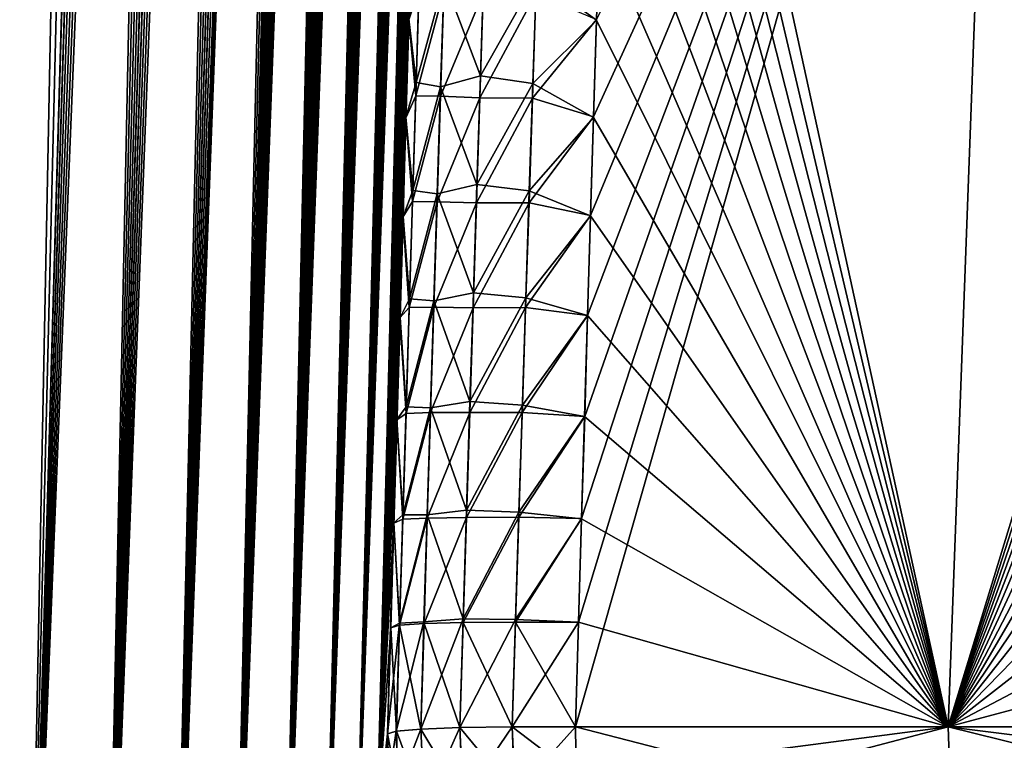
# Model space of a CAD drawing. Header units: metres. Extents: x -109 to 109, y -108 to 40.
# Tile 133 of 216: x 59.77 to 64.28, y -100.63 to -97.32. Entities that reach past the tile are written whole.
import ezdxf

# ---------------------------------------------------------------- set-up
doc = ezdxf.new("R2010")
doc.units = ezdxf.units.M
doc.layers.add('solid_K_24_42_18_000C86_XXX', color=7, linetype='CONTINUOUS')

msp = doc.modelspace()

# ---------------------------------------------------------------- linework, layer by layer
at = {"layer": 'solid_K_24_42_18_000C86_XXX'}
for points in [[(58.508202, -102.810669, -9.34737), (59.859131, -68.205284, -9.231131), (60.018959, -68.180748, -9.500344)], [(58.977177, -102.831841, -10.116003), (58.508202, -102.810669, -9.34737), (60.018959, -68.180748, -9.500344)], [(58.977177, -102.831841, -10.116003), (60.018959, -68.180748, -9.500344), (60.172413, -68.201416, -9.772555)], [(58.977356, -102.831841, 10.116307), (60.024967, -68.180695, 9.510736), (59.864613, -68.203712, 9.240135)], [(58.977356, -102.831841, 10.116307), (60.179203, -68.203453, 9.784935), (60.024967, -68.180695, 9.510736)], [(58.508202, -102.810669, -9.34737), (59.688412, -68.277779, -8.957937), (59.859131, -68.205284, -9.231131)], [(58.977177, -102.831841, -10.116003), (60.172413, -68.201416, -9.772555), (60.323551, -68.26963, -10.055494)], [(58.977356, -102.831841, 10.116307), (59.408573, -102.810715, 10.906762), (60.179203, -68.203453, 9.784935)], [(58.977356, -102.831841, 10.116307), (59.864613, -68.203712, 9.240135), (59.693634, -68.274971, 8.966091)], [(59.408573, -102.810715, 10.906762), (60.331158, -68.274429, 10.070155), (60.179203, -68.203453, 9.784935)], [(59.408455, -102.81073, -10.906535), (58.977177, -102.831841, -10.116003), (60.323551, -68.26963, -10.055494)], [(59.408455, -102.81073, -10.906535), (60.323551, -68.26963, -10.055494), (60.475147, -68.392357, -10.356121)], [(59.408573, -102.810715, 10.906762), (60.483238, -68.400612, 10.372687), (60.331158, -68.274429, 10.070155)], [(59.408455, -102.81073, -10.906535), (60.475147, -68.392357, -10.356121), (60.62793, -68.579834, -10.6788)], [(59.408573, -102.810715, 10.906762), (59.801685, -102.747047, 11.718625), (60.483238, -68.400612, 10.372687)], [(59.801685, -102.747047, 11.718625), (60.635616, -68.591072, 10.695609), (60.483238, -68.400612, 10.372687)], [(59.408455, -102.81073, -10.906535), (60.62793, -68.579834, -10.6788), (60.704407, -68.700798, -10.848765)], [(59.801685, -102.747047, 11.718625), (60.786354, -68.854164, 11.037994), (60.635616, -68.591072, 10.695609)], [(59.408455, -102.81073, -10.906535), (60.704407, -68.700798, -10.848765), (60.779961, -68.841286, -11.022955)], [(59.80162, -102.747063, -11.718479), (59.408455, -102.81073, -10.906535), (60.779961, -68.841286, -11.022955)], [(59.80162, -102.747063, -11.718479), (60.779961, -68.841286, -11.022955), (60.854515, -69.001236, -11.201459)], [(59.801685, -102.747047, 11.718625), (60.86031, -69.014679, 11.215636), (60.786354, -68.854164, 11.037994)], [(59.80162, -102.747063, -11.718479), (60.854515, -69.001236, -11.201459), (60.927502, -69.181557, -11.383328)], [(59.801685, -102.747047, 11.718625), (60.155937, -102.640434, 12.551116), (60.86031, -69.014679, 11.215636)], [(60.155937, -102.640434, 12.551116), (60.932747, -69.195442, 11.396681), (60.86031, -69.014679, 11.215636)], [(59.80162, -102.747063, -11.718479), (60.927502, -69.181557, -11.383328), (60.998798, -69.38221, -11.56846)], [(60.155937, -102.640434, 12.551116), (61.003544, -69.396454, 11.581059), (60.932747, -69.195442, 11.396681)], [(59.80162, -102.747063, -11.718479), (60.998798, -69.38221, -11.56846), (61.068169, -69.604134, -11.756554)], [(60.155937, -102.640434, 12.551116), (61.072422, -69.618576, 11.768362), (61.003544, -69.396454, 11.581059)], [(59.80162, -102.747063, -11.718479), (61.068169, -69.604134, -11.756554), (61.135498, -69.847443, -11.947519)], [(60.155937, -102.640434, 12.551116), (61.139256, -69.861908, 11.958444), (61.072422, -69.618576, 11.768362)], [(60.15591, -102.640442, -12.551044), (59.80162, -102.747063, -11.718479), (61.135498, -69.847443, -11.947519)], [(60.15591, -102.640442, -12.551044), (61.135498, -69.847443, -11.947519), (61.200615, -70.112923, -12.141137)], [(60.155937, -102.640434, 12.551116), (61.203903, -70.127251, 12.151175), (61.139256, -69.861908, 11.958444)], [(60.15591, -102.640442, -12.551044), (61.200615, -70.112923, -12.141137), (61.263393, -70.400864, -12.337244)], [(60.155937, -102.640434, 12.551116), (60.470486, -102.49028, 13.403612), (61.203903, -70.127251, 12.151175)], [(60.470486, -102.49028, 13.403612), (61.266258, -70.414886, 12.346438), (61.203903, -70.127251, 12.151175)], [(60.15591, -102.640442, -12.551044), (61.263393, -70.400864, -12.337244), (61.323742, -70.711952, -12.535793)], [(60.470486, -102.49028, 13.403612), (61.326214, -70.72554, 12.54417), (61.266258, -70.414886, 12.346438)], [(60.15591, -102.640442, -12.551044), (61.323742, -70.711952, -12.535793), (61.381542, -71.04686, -12.736664)], [(60.470486, -102.49028, 13.403612), (61.383659, -71.059898, 12.744247), (61.326214, -70.72554, 12.54417)], [(60.470482, -102.49028, -13.403603), (60.15591, -102.640442, -12.551044), (61.381542, -71.04686, -12.736664)], [(60.470482, -102.49028, -13.403603), (61.381542, -71.04686, -12.736664), (61.436733, -71.406052, -12.939841)], [(60.470486, -102.49028, 13.403612), (61.438526, -71.418427, 12.946656), (61.383659, -71.059898, 12.744247)], [(60.470482, -102.49028, -13.403603), (61.436733, -71.406052, -12.939841), (61.489201, -71.79068, -13.145243)], [(60.470486, -102.49028, 13.403612), (60.744411, -102.295357, 14.275787), (61.438526, -71.418427, 12.946656)], [(60.744411, -102.295357, 14.275787), (61.490704, -71.802315, 13.151313), (61.438526, -71.418427, 12.946656)], [(60.470482, -102.49028, -13.403603), (61.489201, -71.79068, -13.145243), (61.538898, -72.200966, -13.35285)], [(60.744411, -102.295357, 14.275787), (61.540134, -72.211784, 13.358197), (61.490704, -71.802315, 13.151313)], [(60.470482, -102.49028, -13.403603), (61.538898, -72.200966, -13.35285), (61.570415, -72.489777, -13.492426)], [(60.744411, -102.295357, 14.275787), (61.571491, -72.500008, 13.497308), (61.540134, -72.211784, 13.358197)], [(60.470482, -102.49028, -13.403603), (61.570415, -72.489777, -13.492426), (61.600647, -72.79039, -13.632954)], [(60.744411, -102.295357, 14.275787), (61.601578, -72.800018, 13.637383), (61.571491, -72.500008, 13.497308)], [(60.744419, -102.295349, -14.275813), (60.470482, -102.49028, -13.403603), (61.600647, -72.79039, -13.632954)], [(60.744419, -102.295349, -14.275813), (61.600647, -72.79039, -13.632954), (61.629551, -73.1035, -13.774391)], [(60.744411, -102.295357, 14.275787), (61.630344, -73.11248, 13.778379), (61.601578, -72.800018, 13.637383)], [(60.744419, -102.295349, -14.275813), (61.629551, -73.1035, -13.774391), (61.65707, -73.429909, -13.916687)], [(60.744411, -102.295357, 14.275787), (60.976429, -102.054451, 15.166787), (61.630344, -73.11248, 13.778379)], [(60.976429, -102.054451, 15.166787), (61.657742, -73.438232, 13.920253), (61.630344, -73.11248, 13.778379)], [(60.744419, -102.295349, -14.275813), (61.65707, -73.429909, -13.916687), (61.683228, -73.769096, -14.059872)], [(60.976429, -102.054451, 15.166787), (61.683784, -73.776733, 14.063032), (61.657742, -73.438232, 13.920253)], [(60.744419, -102.295349, -14.275813), (61.683228, -73.769096, -14.059872), (61.707977, -74.121605, -14.203897)], [(60.976429, -102.054451, 15.166787), (61.708435, -74.128532, 14.206668), (61.683784, -73.776733, 14.063032)], [(60.744419, -102.295349, -14.275813), (61.707977, -74.121605, -14.203897), (61.731258, -74.48848, -14.348681)], [(60.976429, -102.054451, 15.166787), (61.731628, -74.49469, 14.35108), (61.708435, -74.128532, 14.206668)], [(60.744419, -102.295349, -14.275813), (61.731258, -74.48848, -14.348681), (61.753082, -74.86937, -14.494254)], [(60.976429, -102.054451, 15.166787), (61.753376, -74.874847, 14.4963), (61.731628, -74.49469, 14.35108)], [(60.744419, -102.295349, -14.275813), (61.753082, -74.86937, -14.494254), (61.773426, -75.264519, -14.640576)], [(60.976429, -102.054451, 15.166787), (61.773651, -75.269241, 14.642288), (61.753376, -74.874847, 14.4963)], [(60.976437, -102.054436, -15.166823), (60.744419, -102.295349, -14.275813), (61.773426, -75.264519, -14.640576)], [(60.976429, -102.054451, 15.166787), (61.792381, -75.679131, 14.788915), (61.773651, -75.269241, 14.642288)], [(60.976437, -102.054436, -15.166823), (61.773426, -75.264519, -14.640576), (61.792213, -75.675156, -14.787521)], [(60.976429, -102.054451, 15.166787), (61.165092, -101.766304, 16.07567), (61.792381, -75.679131, 14.788915)], [(60.976437, -102.054436, -15.166823), (61.792213, -75.675156, -14.787521), (61.809437, -76.101357, -14.935087)], [(61.165092, -101.766304, 16.07567), (61.809559, -76.104576, 14.936179), (61.792381, -75.679131, 14.788915)], [(60.976437, -102.054436, -15.166823), (61.809437, -76.101357, -14.935087), (61.825108, -76.54287, -15.083282)], [(61.165092, -101.766304, 16.07567), (61.825188, -76.545334, 15.08409), (61.809559, -76.104576, 14.936179)], [(60.976437, -102.054436, -15.166823), (61.825108, -76.54287, -15.083282), (61.835785, -76.884911, -15.194724)], [(61.165092, -101.766304, 16.07567), (61.835842, -76.886803, 15.195333), (61.825188, -76.545334, 15.08409)], [(60.976437, -102.054436, -15.166823), (61.835785, -76.884911, -15.194724), (61.845509, -77.23687, -15.306342)], [(61.165092, -101.766304, 16.07567), (61.845547, -77.238205, 15.30676), (61.835842, -76.886803, 15.195333)], [(60.976437, -102.054436, -15.166823), (61.845509, -77.23687, -15.306342), (61.854324, -77.598099, -15.418234)], [(61.165092, -101.766304, 16.07567), (61.85434, -77.598869, 15.418471), (61.845547, -77.238205, 15.30676)], [(60.976437, -102.054436, -15.166823), (61.854324, -77.598099, -15.418234), (61.862209, -77.968819, -15.530352)], [(61.165092, -101.766304, 16.07567), (61.862213, -77.969032, 15.530417), (61.85434, -77.598869, 15.418471)], [(60.976437, -102.054436, -15.166823), (61.862209, -77.968819, -15.530352), (61.869125, -78.349731, -15.642575)], [(61.165092, -101.766304, 16.07567), (61.869118, -78.349388, 15.642481), (61.862213, -77.969032, 15.530417)], [(61.1651, -101.766289, -16.075701), (60.976437, -102.054436, -15.166823), (61.869125, -78.349731, -15.642575)], [(61.165092, -101.766304, 16.07567), (61.875019, -78.740639, 15.754542), (61.869118, -78.349388, 15.642481)], [(61.1651, -101.766289, -16.075701), (61.869125, -78.349731, -15.642575), (61.875031, -78.741516, -15.754787)], [(61.165092, -101.766304, 16.07567), (61.308887, -101.428734, 17.001799), (61.875019, -78.740639, 15.754542)], [(61.1651, -101.766289, -16.075701), (61.875031, -78.741516, -15.754787), (61.879959, -79.143738, -15.867071)], [(61.308887, -101.428734, 17.001799), (61.879944, -79.142334, 15.866686), (61.875019, -78.740639, 15.754542)], [(61.1651, -101.766289, -16.075701), (61.879959, -79.143738, -15.867071), (61.883926, -79.556229, -15.979447)], [(61.308887, -101.428734, 17.001799), (61.883911, -79.554298, 15.978933), (61.879944, -79.142334, 15.866686)], [(61.1651, -101.766289, -16.075701), (61.883926, -79.556229, -15.979447), (61.886883, -79.979774, -16.091749)], [(61.308887, -101.428734, 17.001799), (61.886868, -79.977333, 16.091116), (61.883911, -79.554298, 15.978933)], [(61.1651, -101.766289, -16.075701), (61.886883, -79.979774, -16.091749), (61.888786, -80.415169, -16.20381)], [(61.308887, -101.428734, 17.001799), (61.888775, -80.412231, 16.203068), (61.886868, -79.977333, 16.091116)], [(61.1651, -101.766289, -16.075701), (61.888786, -80.415169, -16.20381), (61.889641, -80.862473, -16.315626)], [(61.308887, -101.428734, 17.001799), (61.889641, -80.859062, 16.314787), (61.888775, -80.412231, 16.203068)], [(61.1651, -101.766289, -16.075701), (61.889641, -80.862473, -16.315626), (61.889507, -81.320938, -16.427355)], [(61.308887, -101.428734, 17.001799), (61.889515, -81.317062, 16.42643), (61.889641, -80.859062, 16.314787)], [(61.1651, -101.766289, -16.075701), (61.889507, -81.320938, -16.427355), (61.888653, -81.69632, -16.516529)], [(61.308887, -101.428734, 17.001799), (61.888668, -81.692085, 16.515541), (61.889515, -81.317062, 16.42643)], [(61.1651, -101.766289, -16.075701), (61.888653, -81.69632, -16.516529), (61.887108, -82.07988, -16.605387)], [(61.308887, -101.428734, 17.001799), (61.887131, -82.075302, 16.604343), (61.888668, -81.692085, 16.515541)], [(61.308891, -101.428719, -17.001829), (61.1651, -101.766289, -16.075701), (61.887108, -82.07988, -16.605387)], [(61.308887, -101.428734, 17.001799), (61.884884, -82.467186, 16.69272), (61.887131, -82.075302, 16.604343)], [(61.308891, -101.428719, -17.001829), (61.887108, -82.07988, -16.605387), (61.88485, -82.472084, -16.693811)], [(61.308887, -101.428734, 17.001799), (61.406044, -101.039337, 17.944174), (61.884884, -82.467186, 16.69272)], [(61.308891, -101.428719, -17.001829), (61.88485, -82.472084, -16.693811), (61.881908, -82.872658, -16.781881)], [(61.406044, -101.039337, 17.944174), (61.88195, -82.867447, 16.780748), (61.884884, -82.467186, 16.69272)], [(61.308891, -101.428719, -17.001829), (61.881908, -82.872658, -16.781881), (61.878319, -83.281082, -16.869728)], [(61.406044, -101.039337, 17.944174), (61.878368, -83.275574, 16.868563), (61.88195, -82.867447, 16.780748)], [(61.308891, -101.428719, -17.001829), (61.878319, -83.281082, -16.869728), (61.87405, -83.697906, -16.957191)], [(61.406044, -101.039337, 17.944174), (61.874115, -83.692116, 16.955997), (61.878368, -83.275574, 16.868563)], [(61.308891, -101.428719, -17.001829), (61.87405, -83.697906, -16.957191), (61.86908, -84.12368, -17.044106)], [(61.406044, -101.039337, 17.944174), (61.869156, -84.117622, 17.042892), (61.874115, -83.692116, 16.955997)], [(61.308891, -101.428719, -17.001829), (61.86908, -84.12368, -17.044106), (61.863388, -84.55896, -17.13031)], [(61.406044, -101.039337, 17.944174), (61.863476, -84.552658, 17.129082), (61.869156, -84.117622, 17.042892)], [(61.308891, -101.428719, -17.001829), (61.863388, -84.55896, -17.13031), (61.856972, -85.003906, -17.215757)], [(61.406044, -101.039337, 17.944174), (61.857067, -84.997391, 17.214521), (61.863476, -84.552658, 17.129082)], [(61.308891, -101.428719, -17.001829), (61.856972, -85.003906, -17.215757), (61.849903, -85.457573, -17.300753)], [(61.406044, -101.039337, 17.944174), (61.85001, -85.450851, 17.299515), (61.857067, -84.997391, 17.214521)], [(61.308891, -101.428719, -17.001829), (61.849903, -85.457573, -17.300753), (61.843498, -85.842613, -17.371119)], [(61.406044, -101.039337, 17.944174), (61.842278, -85.913521, 17.383896), (61.85001, -85.450851, 17.299515)], [(61.308891, -101.428719, -17.001829), (61.843498, -85.842613, -17.371119), (61.836609, -86.234406, -17.440924)], [(61.406044, -101.039337, 17.944174), (61.833843, -86.386047, 17.46744), (61.842278, -85.913521, 17.383896)], [(61.308891, -101.428719, -17.001829), (61.836609, -86.234406, -17.440924), (61.829224, -86.633324, -17.51004)], [(61.406044, -101.039337, 17.944174), (61.824688, -86.86908, 17.549921), (61.833843, -86.386047, 17.46744)], [(61.308891, -101.428719, -17.001829), (61.829224, -86.633324, -17.51004), (61.821327, -87.039749, -17.578337)], [(61.406044, -101.039337, 17.944174), (61.814789, -87.363174, 17.631153), (61.824688, -86.86908, 17.549921)], [(61.308891, -101.428719, -17.001829), (61.821327, -87.039749, -17.578337), (61.812923, -87.453804, -17.645775)], [(61.406044, -101.039337, 17.944174), (61.80423, -87.867256, 17.711536), (61.814789, -87.363174, 17.631153)], [(61.308891, -101.428719, -17.001829), (61.812923, -87.453804, -17.645775), (61.804073, -87.874603, -17.712687)], [(61.406044, -101.039337, 17.944174), (61.794933, -88.295006, 17.777843), (61.80423, -87.867256, 17.711536)], [(61.406048, -101.03933, -17.944197), (61.308891, -101.428719, -17.001829), (61.804073, -87.874603, -17.712687)], [(61.406048, -101.03933, -17.944197), (61.804073, -87.874603, -17.712687), (61.794769, -88.302391, -17.778965)], [(61.406044, -101.039337, 17.944174), (61.454559, -100.596848, 18.901022), (61.794933, -88.295006, 17.777843)], [(61.406048, -101.03933, -17.944197), (61.794769, -88.302391, -17.778965), (61.784992, -88.73761, -17.844433)], [(61.454559, -100.596848, 18.901022), (61.78516, -88.730209, 17.843344), (61.794933, -88.295006, 17.777843)], [(61.454559, -100.596848, 18.901022), (61.774902, -89.173325, 17.90786), (61.78516, -88.730209, 17.843344)], [(61.406048, -101.03933, -17.944197), (61.784992, -88.73761, -17.844433), (61.774731, -89.180717, -17.908911)], [(61.406048, -101.03933, -17.944197), (61.774731, -89.180717, -17.908911), (61.763969, -89.632149, -17.972223)], [(61.454559, -100.596848, 18.901022), (61.764145, -89.624786, 17.971209), (61.774902, -89.173325, 17.90786)], [(61.406048, -101.03933, -17.944197), (61.763969, -89.632149, -17.972223), (61.752701, -90.092331, -18.034197)], [(61.454559, -100.596848, 18.901022), (61.75288, -90.08503, 18.033226), (61.764145, -89.624786, 17.971209)], [(61.454559, -100.596848, 18.901022), (61.741165, -90.5532, 18.094278), (61.75288, -90.08503, 18.033226)], [(61.406048, -101.03933, -17.944197), (61.752701, -90.092331, -18.034197), (61.740982, -90.560425, -18.095205)], [(61.406048, -101.03933, -17.944197), (61.740982, -90.560425, -18.095205), (61.730598, -90.967735, -18.146809)], [(61.454559, -100.596848, 18.901022), (61.730782, -90.960609, 18.145922), (61.741165, -90.5532, 18.094278)], [(61.406048, -101.03933, -17.944197), (61.730598, -90.967735, -18.146809), (61.719883, -91.381035, -18.197607)], [(61.454559, -100.596848, 18.901022), (61.720066, -91.374016, 18.196766), (61.730782, -90.960609, 18.145922)], [(61.406048, -101.03933, -17.944197), (61.719883, -91.381035, -18.197607), (61.708836, -91.800652, -18.247448)], [(61.454559, -100.596848, 18.901022), (61.709019, -91.793755, 18.246651), (61.720066, -91.374016, 18.196766)], [(61.406048, -101.03933, -17.944197), (61.708836, -91.800652, -18.247448), (61.697437, -92.226921, -18.296175)], [(61.454559, -100.596848, 18.901022), (61.69762, -92.220177, 18.295424), (61.709019, -91.793755, 18.246651)], [(61.406048, -101.03933, -17.944197), (61.697437, -92.226921, -18.296175), (61.685692, -92.660187, -18.34363)], [(61.454559, -100.596848, 18.901022), (61.685871, -92.653618, 18.342926), (61.69762, -92.220177, 18.295424)], [(61.454559, -100.596848, 18.901022), (61.673763, -93.094406, 18.389002), (61.685871, -92.653618, 18.342926)], [(61.406048, -101.03933, -17.944197), (61.685692, -92.660187, -18.34363), (61.673588, -93.100777, -18.389658)], [(61.406048, -101.03933, -17.944197), (61.673588, -93.100777, -18.389658), (61.661152, -93.548294, -18.434469)], [(61.454559, -100.596848, 18.901022), (61.661324, -93.54216, 18.433861), (61.673763, -93.094406, 18.389002)], [(61.406048, -101.03933, -17.944197), (61.661152, -93.548294, -18.434469), (61.648426, -94.002037, -18.478411)], [(61.454559, -100.596848, 18.901022), (61.648594, -93.996155, 18.477854), (61.661324, -93.54216, 18.433861)], [(62.316959, -100.564568, -20.524872), (62.33091, -100.084381, -20.506199), (64.283142, -93.64727, -21.16013)], [(64.025734, -100.564568, -21.606056), (62.316959, -100.564568, -20.524872), (64.283142, -93.64727, -21.16013)], [(62.33091, -100.084381, -20.506199), (62.344818, -99.60981, -20.485613), (64.283142, -93.64727, -21.16013)], [(62.344818, -99.60981, -20.485613), (62.358643, -99.140854, -20.463171), (64.283142, -93.64727, -21.16013)], [(62.358643, -99.140854, -20.463171), (62.37236, -98.677513, -20.438923), (64.283142, -93.64727, -21.16013)], [(62.37236, -98.677513, -20.438923), (62.385937, -98.219795, -20.412924), (64.283142, -93.64727, -21.16013)], [(62.385937, -98.219795, -20.412924), (62.399338, -97.767708, -20.385227), (64.283142, -93.64727, -21.16013)], [(62.399338, -97.767708, -20.385227), (62.412533, -97.321236, -20.355883), (64.283142, -93.64727, -21.16013)], [(62.50275, -94.085182, 20.080711), (64.025734, -100.564568, 21.606056), (62.513981, -93.643211, 20.034313)], [(64.025734, -100.564568, 21.606056), (64.283165, -93.64727, 21.160145), (62.513981, -93.643211, 20.034313)], [(64.025734, -100.564568, -21.606056), (64.283142, -93.64727, -21.16013), (66.142776, -93.643356, -22.129416)], [(66.108192, -94.085526, -22.162355), (64.025734, -100.564568, -21.606056), (66.142776, -93.643356, -22.129416)], [(64.025734, -100.564568, 21.606056), (65.816513, -100.56456, 22.545332), (64.283165, -93.64727, 21.160145)], [(61.406048, -101.03933, -17.944197), (61.648426, -94.002037, -18.478411), (61.635399, -94.462402, -18.521269)], [(61.454559, -100.596848, 18.901022), (61.635559, -94.456795, 18.520763), (61.648594, -93.996155, 18.477854)], [(62.50275, -94.085182, 20.080711), (62.491131, -94.533607, 20.125643), (64.025734, -100.564568, 21.606056)], [(66.108192, -94.085526, -22.162355), (66.075073, -94.534157, -22.194897), (64.025734, -100.564568, -21.606056)], [(61.406048, -101.03933, -17.944197), (61.635399, -94.462402, -18.521269), (61.622059, -94.92981, -18.562822)], [(61.454559, -100.596848, 18.901022), (61.622211, -94.924492, 18.562368), (61.635559, -94.456795, 18.520763)], [(62.491131, -94.533607, 20.125643), (62.479057, -94.988823, 20.169016), (64.025734, -100.564568, 21.606056)], [(66.075073, -94.534157, -22.194897), (66.043541, -94.989586, -22.227053), (64.025734, -100.564568, -21.606056)], [(61.406048, -101.03933, -17.944197), (61.622059, -94.92981, -18.562822), (61.608398, -95.404655, -18.60285)], [(61.454559, -100.596848, 18.901022), (61.608543, -95.399666, 18.602448), (61.622211, -94.924492, 18.562368)], [(62.479057, -94.988823, 20.169016), (62.466469, -95.451172, 20.210741), (64.025734, -100.564568, 21.606056)], [(66.043541, -94.989586, -22.227053), (66.013687, -95.452148, -22.258829), (64.025734, -100.564568, -21.606056)], [(61.406048, -101.03933, -17.944197), (61.608398, -95.404655, -18.60285), (61.594406, -95.887367, -18.64113)], [(61.454559, -100.596848, 18.901022), (61.59454, -95.882736, 18.640779), (61.608543, -95.399666, 18.602448)], [(62.466469, -95.451172, 20.210741), (62.453312, -95.92099, 20.250717), (64.025734, -100.564568, 21.606056)], [(66.013687, -95.452148, -22.258829), (65.985634, -95.92218, -22.290224), (64.025734, -100.564568, -21.606056)], [(61.406048, -101.03933, -17.944197), (61.594406, -95.887367, -18.64113), (61.580074, -96.378357, -18.677444)], [(61.454559, -100.596848, 18.901022), (61.5802, -96.374107, 18.677141), (61.59454, -95.882736, 18.640779)], [(62.453312, -95.92099, 20.250717), (62.439564, -96.398483, 20.288858), (64.025734, -100.564568, 21.606056)], [(65.985634, -95.92218, -22.290224), (65.959473, -96.399895, -22.321213), (64.025734, -100.564568, -21.606056)], [(61.406048, -101.03933, -17.944197), (61.580074, -96.378357, -18.677444), (61.565407, -96.877914, -18.71163)], [(61.454559, -100.596848, 18.901022), (61.565517, -96.8741, 18.71137), (61.5802, -96.374107, 18.677141)], [(62.439564, -96.398483, 20.288858), (62.425423, -96.883095, 20.325138), (64.025734, -100.564568, 21.606056)], [(65.959473, -96.399895, -22.321213), (65.93512, -96.884727, -22.35161), (64.025734, -100.564568, -21.606056)], [(61.406048, -101.03933, -17.944197), (61.565407, -96.877914, -18.71163), (61.552315, -97.32164, -18.740028)], [(61.454559, -100.596848, 18.901022), (61.552418, -97.318214, 18.739805), (61.565517, -96.8741, 18.71137)], [(61.598736, -97.185349, -19.112524), (61.552315, -97.32164, -18.740028), (61.565407, -96.877914, -18.71163)], [(62.136986, -97.123116, 20.106081), (62.412464, -97.323601, 20.356043), (62.425423, -96.883095, 20.325138)], [(62.425423, -96.883095, 20.325138), (62.412464, -97.323601, 20.356043), (64.025734, -100.564568, 21.606056)], [(65.93512, -96.884727, -22.35161), (65.914856, -97.32505, -22.378271), (64.025734, -100.564568, -21.606056)], [(61.896534, -97.081161, 19.807076), (61.713634, -97.139229, 19.473951), (61.880474, -97.578918, 19.838892)], [(61.896534, -97.081161, 19.807076), (61.880474, -97.578918, 19.838892), (62.136986, -97.123116, 20.106081)], [(61.600677, -97.114693, 19.106905), (61.552418, -97.318214, 18.739805), (61.585571, -97.609993, 19.138208)], [(61.600677, -97.114693, 19.106905), (61.585571, -97.609993, 19.138208), (61.713634, -97.139229, 19.473951)], [(61.880474, -97.578918, 19.838892), (62.120792, -97.614403, 20.137554), (62.136986, -97.123116, 20.106081)], [(62.136986, -97.123116, 20.106081), (62.120792, -97.614403, 20.137554), (62.412464, -97.323601, 20.356043)], [(61.585571, -97.609993, 19.138208), (61.698227, -97.629646, 19.5049), (61.713634, -97.139229, 19.473951)], [(61.880474, -97.578918, 19.838892), (61.713634, -97.139229, 19.473951), (61.698227, -97.629646, 19.5049)], [(61.583935, -97.67057, -19.142914), (61.552315, -97.32164, -18.740028), (61.598736, -97.185349, -19.112524)], [(61.583935, -97.67057, -19.142914), (61.598736, -97.185349, -19.112524), (61.712448, -97.189674, -19.478188)], [(61.583935, -97.67057, -19.142914), (61.712448, -97.189674, -19.478188), (61.697273, -97.672897, -19.508488)], [(61.697273, -97.672897, -19.508488), (61.712448, -97.189674, -19.478188), (61.89328, -97.199234, -19.815672)], [(61.697273, -97.672897, -19.508488), (61.89328, -97.199234, -19.815672), (61.877789, -97.680145, -19.84594)], [(61.877789, -97.680145, -19.84594), (61.89328, -97.199234, -19.815672), (62.135075, -97.201523, -20.111938)], [(61.877789, -97.680145, -19.84594), (62.135075, -97.201523, -20.111938), (62.119278, -97.681625, -20.142387)], [(62.119278, -97.681625, -20.142387), (62.135075, -97.201523, -20.111938), (62.412533, -97.321236, -20.355883)], [(61.406048, -101.03933, -17.944197), (61.552315, -97.32164, -18.740028), (61.538998, -97.7714, -18.767076)], [(61.454559, -100.596848, 18.901022), (61.539089, -97.768394, 18.76689), (61.552418, -97.318214, 18.739805)], [(61.583935, -97.67057, -19.142914), (61.538998, -97.7714, -18.767076), (61.552315, -97.32164, -18.740028)], [(61.585571, -97.609993, 19.138208), (61.552418, -97.318214, 18.739805), (61.539089, -97.768394, 18.76689)], [(62.119278, -97.681625, -20.142387), (62.412533, -97.321236, -20.355883), (62.399338, -97.767708, -20.385227)], [(62.120792, -97.614403, 20.137554), (62.399273, -97.76973, 20.385353), (62.412464, -97.323601, 20.356043)], [(62.412464, -97.323601, 20.356043), (62.399273, -97.76973, 20.385353), (64.025734, -100.564568, 21.606056)], [(65.914856, -97.32505, -22.378271), (65.89608, -97.770996, -22.404339), (64.025734, -100.564568, -21.606056)], [(61.880474, -97.578918, 19.838892), (61.698227, -97.629646, 19.5049), (61.864487, -98.076813, 19.868429)], [(61.880474, -97.578918, 19.838892), (61.864487, -98.076813, 19.868429), (62.120792, -97.614403, 20.137554)], [(61.585571, -97.609993, 19.138208), (61.539089, -97.768394, 18.76689), (61.570442, -98.105438, 19.167278)], [(61.585571, -97.609993, 19.138208), (61.570442, -98.105438, 19.167278), (61.698227, -97.629646, 19.5049)], [(61.864487, -98.076813, 19.868429), (62.104698, -98.10582, 20.166782), (62.120792, -97.614403, 20.137554)], [(62.120792, -97.614403, 20.137554), (62.104698, -98.10582, 20.166782), (62.399273, -97.76973, 20.385353)], [(61.569118, -98.15593, -19.171164), (61.538998, -97.7714, -18.767076), (61.583935, -97.67057, -19.142914)], [(61.569118, -98.15593, -19.171164), (61.583935, -97.67057, -19.142914), (61.697273, -97.672897, -19.508488)], [(61.570442, -98.105438, 19.167278), (61.682846, -98.120209, 19.533651), (61.698227, -97.629646, 19.5049)], [(61.864487, -98.076813, 19.868429), (61.698227, -97.629646, 19.5049), (61.682846, -98.120209, 19.533651)], [(61.569118, -98.15593, -19.171164), (61.697273, -97.672897, -19.508488), (61.682125, -98.156258, -19.536659)], [(61.682125, -98.156258, -19.536659), (61.697273, -97.672897, -19.508488), (61.877789, -97.680145, -19.84594)], [(61.682125, -98.156258, -19.536659), (61.877789, -97.680145, -19.84594), (61.862366, -98.161186, -19.874083)], [(61.862366, -98.161186, -19.874083), (61.877789, -97.680145, -19.84594), (62.119278, -97.681625, -20.142387)], [(61.862366, -98.161186, -19.874083), (62.119278, -97.681625, -20.142387), (62.10358, -98.16185, -20.170696)], [(62.10358, -98.16185, -20.170696), (62.119278, -97.681625, -20.142387), (62.399338, -97.767708, -20.385227)], [(61.406048, -101.03933, -17.944197), (61.538998, -97.7714, -18.767076), (61.525459, -98.227196, -18.792774)], [(61.454559, -100.596848, 18.901022), (61.525536, -98.22464, 18.792622), (61.539089, -97.768394, 18.76689)], [(61.569118, -98.15593, -19.171164), (61.525459, -98.227196, -18.792774), (61.538998, -97.7714, -18.767076)], [(61.570442, -98.105438, 19.167278), (61.539089, -97.768394, 18.76689), (61.525536, -98.22464, 18.792622)], [(62.10358, -98.16185, -20.170696), (62.399338, -97.767708, -20.385227), (62.385937, -98.219795, -20.412924)], [(62.104698, -98.10582, 20.166782), (62.38588, -98.221489, 20.413019), (62.399273, -97.76973, 20.385353)], [(62.399273, -97.76973, 20.385353), (62.38588, -98.221489, 20.413019), (64.025734, -100.564568, 21.606056)], [(65.89608, -97.770996, -22.404339), (65.87883, -98.222565, -22.429758), (64.025734, -100.564568, -21.606056)], [(61.864487, -98.076813, 19.868429), (61.682846, -98.120209, 19.533651), (61.848572, -98.574829, 19.895693)], [(61.864487, -98.076813, 19.868429), (61.848572, -98.574829, 19.895693), (62.104698, -98.10582, 20.166782)], [(61.570442, -98.105438, 19.167278), (61.525536, -98.22464, 18.792622), (61.555305, -98.601021, 19.194122)], [(61.570442, -98.105438, 19.167278), (61.555305, -98.601021, 19.194122), (61.682846, -98.120209, 19.533651)], [(61.555305, -98.601021, 19.194122), (61.667496, -98.610901, 19.560211), (61.682846, -98.120209, 19.533651)], [(61.848572, -98.574829, 19.895693), (61.682846, -98.120209, 19.533651), (61.667496, -98.610901, 19.560211)], [(61.848572, -98.574829, 19.895693), (62.088711, -98.597366, 20.193777), (62.104698, -98.10582, 20.166782)], [(62.104698, -98.10582, 20.166782), (62.088711, -98.597366, 20.193777), (62.38588, -98.221489, 20.413019)], [(61.554291, -98.641418, -19.197275), (61.525459, -98.227196, -18.792774), (61.569118, -98.15593, -19.171164)], [(61.554291, -98.641418, -19.197275), (61.569118, -98.15593, -19.171164), (61.682125, -98.156258, -19.536659)], [(61.554291, -98.641418, -19.197275), (61.682125, -98.156258, -19.536659), (61.667011, -98.63974, -19.562702)], [(61.667011, -98.63974, -19.562702), (61.682125, -98.156258, -19.536659), (61.862366, -98.161186, -19.874083)], [(61.667011, -98.63974, -19.562702), (61.862366, -98.161186, -19.874083), (61.847012, -98.642349, -19.900106)], [(61.847012, -98.642349, -19.900106), (61.862366, -98.161186, -19.874083), (62.10358, -98.16185, -20.170696)], [(61.847012, -98.642349, -19.900106), (62.10358, -98.16185, -20.170696), (62.08799, -98.642197, -20.196869)], [(62.08799, -98.642197, -20.196869), (62.10358, -98.16185, -20.170696), (62.385937, -98.219795, -20.412924)], [(61.406048, -101.03933, -17.944197), (61.525459, -98.227196, -18.792774), (61.5117, -98.689041, -18.817123)], [(61.454559, -100.596848, 18.901022), (61.511765, -98.686951, 18.817003), (61.525536, -98.22464, 18.792622)], [(61.554291, -98.641418, -19.197275), (61.5117, -98.689041, -18.817123), (61.525459, -98.227196, -18.792774)], [(61.555305, -98.601021, 19.194122), (61.525536, -98.22464, 18.792622), (61.511765, -98.686951, 18.817003)], [(62.08799, -98.642197, -20.196869), (62.385937, -98.219795, -20.412924), (62.37236, -98.677513, -20.438923)], [(62.088711, -98.597366, 20.193777), (62.372311, -98.678871, 20.43899), (62.38588, -98.221489, 20.413019)], [(62.38588, -98.221489, 20.413019), (62.372311, -98.678871, 20.43899), (64.025734, -100.564568, 21.606056)], [(65.87883, -98.222565, -22.429758), (65.863136, -98.679741, -22.454483), (64.025734, -100.564568, -21.606056)], [(61.555305, -98.601021, 19.194122), (61.511765, -98.686951, 18.817003), (61.540165, -99.096733, 19.218744)], [(61.555305, -98.601021, 19.194122), (61.540165, -99.096733, 19.218744), (61.667496, -98.610901, 19.560211)], [(61.540165, -99.096733, 19.218744), (61.652191, -99.101707, 19.584589), (61.667496, -98.610901, 19.560211)], [(61.832741, -99.072975, 19.920691), (61.667496, -98.610901, 19.560211), (61.652191, -99.101707, 19.584589)], [(61.848572, -98.574829, 19.895693), (61.667496, -98.610901, 19.560211), (61.832741, -99.072975, 19.920691)], [(61.848572, -98.574829, 19.895693), (61.832741, -99.072975, 19.920691), (62.088711, -98.597366, 20.193777)], [(61.832741, -99.072975, 19.920691), (62.072842, -99.08902, 20.218538), (62.088711, -98.597366, 20.193777)], [(62.088711, -98.597366, 20.193777), (62.072842, -99.08902, 20.218538), (62.372311, -98.678871, 20.43899)], [(61.539463, -99.127022, -19.221256), (61.5117, -98.689041, -18.817123), (61.554291, -98.641418, -19.197275)], [(61.539463, -99.127022, -19.221256), (61.667011, -98.63974, -19.562702), (61.651939, -99.123337, -19.586626)], [(61.539463, -99.127022, -19.221256), (61.554291, -98.641418, -19.197275), (61.667011, -98.63974, -19.562702)], [(61.651939, -99.123337, -19.586626), (61.667011, -98.63974, -19.562702), (61.847012, -98.642349, -19.900106)], [(61.651939, -99.123337, -19.586626), (61.847012, -98.642349, -19.900106), (61.831738, -99.123619, -19.924013)], [(61.831738, -99.123619, -19.924013), (62.08799, -98.642197, -20.196869), (62.072506, -99.12265, -20.220913)], [(61.831738, -99.123619, -19.924013), (61.847012, -98.642349, -19.900106), (62.08799, -98.642197, -20.196869)], [(62.072506, -99.12265, -20.220913), (62.08799, -98.642197, -20.196869), (62.37236, -98.677513, -20.438923)], [(61.406048, -101.03933, -17.944197), (61.5117, -98.689041, -18.817123), (61.49773, -99.156929, -18.840122)], [(61.454559, -100.596848, 18.901022), (61.497776, -99.155327, 18.840034), (61.511765, -98.686951, 18.817003)], [(61.539463, -99.127022, -19.221256), (61.49773, -99.156929, -18.840122), (61.5117, -98.689041, -18.817123)], [(61.540165, -99.096733, 19.218744), (61.511765, -98.686951, 18.817003), (61.497776, -99.155327, 18.840034)], [(62.072506, -99.12265, -20.220913), (62.37236, -98.677513, -20.438923), (62.358643, -99.140854, -20.463171)], [(62.072842, -99.08902, 20.218538), (62.358601, -99.141869, 20.463211), (62.372311, -98.678871, 20.43899)], [(62.372311, -98.678871, 20.43899), (62.358601, -99.141869, 20.463211), (64.025734, -100.564568, 21.606056)], [(65.863136, -98.679741, -22.454483), (65.84903, -99.142532, -22.478455), (64.025734, -100.564568, -21.606056)], [(61.540165, -99.096733, 19.218744), (61.497776, -99.155327, 18.840034), (61.525032, -99.592552, 19.241152)], [(61.540165, -99.096733, 19.218744), (61.525032, -99.592552, 19.241152), (61.652191, -99.101707, 19.584589)], [(61.525032, -99.592552, 19.241152), (61.636932, -99.592628, 19.606787), (61.652191, -99.101707, 19.584589)], [(61.816998, -99.571236, 19.943428), (61.652191, -99.101707, 19.584589), (61.636932, -99.592628, 19.606787)], [(61.832741, -99.072975, 19.920691), (61.652191, -99.101707, 19.584589), (61.816998, -99.571236, 19.943428)], [(61.832741, -99.072975, 19.920691), (61.816998, -99.571236, 19.943428), (62.072842, -99.08902, 20.218538)], [(61.816998, -99.571236, 19.943428), (62.057095, -99.580788, 20.241077), (62.072842, -99.08902, 20.218538)], [(62.072842, -99.08902, 20.218538), (62.057095, -99.580788, 20.241077), (62.358601, -99.141869, 20.463211)], [(61.406048, -101.03933, -17.944197), (61.49773, -99.156929, -18.840122), (61.483547, -99.630859, -18.861773)], [(61.454559, -100.596848, 18.901022), (61.483578, -99.629768, 18.861715), (61.497776, -99.155327, 18.840034)], [(61.524639, -99.61274, -19.243111), (61.483547, -99.630859, -18.861773), (61.49773, -99.156929, -18.840122)], [(61.525032, -99.592552, 19.241152), (61.497776, -99.155327, 18.840034), (61.483578, -99.629768, 18.861715)], [(61.524639, -99.61274, -19.243111), (61.49773, -99.156929, -18.840122), (61.539463, -99.127022, -19.221256)], [(61.524639, -99.61274, -19.243111), (61.651939, -99.123337, -19.586626), (61.636913, -99.60704, -19.608437)], [(61.524639, -99.61274, -19.243111), (61.539463, -99.127022, -19.221256), (61.651939, -99.123337, -19.586626)], [(61.636913, -99.60704, -19.608437), (61.651939, -99.123337, -19.586626), (61.831738, -99.123619, -19.924013)], [(61.636913, -99.60704, -19.608437), (61.831738, -99.123619, -19.924013), (61.816547, -99.605003, -19.945812)], [(61.816547, -99.605003, -19.945812), (62.072506, -99.12265, -20.220913), (62.057144, -99.60321, -20.242832)], [(61.816547, -99.605003, -19.945812), (61.831738, -99.123619, -19.924013), (62.072506, -99.12265, -20.220913)], [(62.057095, -99.580788, 20.241077), (62.34478, -99.610489, 20.485632), (62.358601, -99.141869, 20.463211)], [(62.057144, -99.60321, -20.242832), (62.072506, -99.12265, -20.220913), (62.358643, -99.140854, -20.463171)], [(62.057144, -99.60321, -20.242832), (62.358643, -99.140854, -20.463171), (62.344818, -99.60981, -20.485613)], [(62.358601, -99.141869, 20.463211), (62.34478, -99.610489, 20.485632), (64.025734, -100.564568, 21.606056)], [(65.84903, -99.142532, -22.478455), (65.836533, -99.610939, -22.501625), (64.025734, -100.564568, -21.606056)], [(61.50983, -100.098564, -19.262844), (61.483547, -99.630859, -18.861773), (61.524639, -99.61274, -19.243111)], [(61.525032, -99.592552, 19.241152), (61.483578, -99.629768, 18.861715), (61.509911, -100.088486, 19.261349)], [(61.50983, -100.098564, -19.262844), (61.636913, -99.60704, -19.608437), (61.621944, -100.090843, -19.628136)], [(61.50983, -100.098564, -19.262844), (61.524639, -99.61274, -19.243111), (61.636913, -99.60704, -19.608437)], [(61.525032, -99.592552, 19.241152), (61.509911, -100.088486, 19.261349), (61.636932, -99.592628, 19.606787)], [(61.509911, -100.088486, 19.261349), (61.621735, -100.083649, 19.626814), (61.636932, -99.592628, 19.606787)], [(61.801357, -100.069595, 19.963913), (61.636932, -99.592628, 19.606787), (61.621735, -100.083649, 19.626814)], [(61.621944, -100.090843, -19.628136), (61.816547, -99.605003, -19.945812), (61.801449, -100.086472, -19.965509)], [(61.621944, -100.090843, -19.628136), (61.636913, -99.60704, -19.608437), (61.816547, -99.605003, -19.945812)], [(61.816998, -99.571236, 19.943428), (61.636932, -99.592628, 19.606787), (61.801357, -100.069595, 19.963913)], [(61.816998, -99.571236, 19.943428), (61.801357, -100.069595, 19.963913), (62.057095, -99.580788, 20.241077)], [(61.801357, -100.069595, 19.963913), (62.041477, -100.072655, 20.2614), (62.057095, -99.580788, 20.241077)], [(61.801449, -100.086472, -19.965509), (62.057144, -99.60321, -20.242832), (62.041901, -100.083862, -20.262634)], [(61.801449, -100.086472, -19.965509), (61.816547, -99.605003, -19.945812), (62.057144, -99.60321, -20.242832)], [(62.057095, -99.580788, 20.241077), (62.041477, -100.072655, 20.2614), (62.34478, -99.610489, 20.485632)], [(62.041477, -100.072655, 20.2614), (62.330879, -100.084717, 20.506197), (62.34478, -99.610489, 20.485632)], [(62.041901, -100.083862, -20.262634), (62.057144, -99.60321, -20.242832), (62.344818, -99.60981, -20.485613)], [(62.041901, -100.083862, -20.262634), (62.344818, -99.60981, -20.485613), (62.33091, -100.084381, -20.506199)], [(62.34478, -99.610489, 20.485632), (62.330879, -100.084717, 20.506197), (64.025734, -100.564568, 21.606056)], [(65.836533, -99.610939, -22.501625), (65.825684, -100.084946, -22.523935), (64.025734, -100.564568, -21.606056)], [(61.406048, -101.03933, -17.944197), (61.483547, -99.630859, -18.861773), (61.469154, -100.110832, -18.882071)], [(61.454559, -100.596848, 18.901022), (61.469173, -100.110275, 18.882044), (61.483578, -99.629768, 18.861715)], [(61.50983, -100.098564, -19.262844), (61.469154, -100.110832, -18.882071), (61.483547, -99.630859, -18.861773)], [(61.509911, -100.088486, 19.261349), (61.483578, -99.629768, 18.861715), (61.469173, -100.110275, 18.882044)], [(61.509911, -100.088486, 19.261349), (61.469173, -100.110275, 18.882044), (61.454559, -100.596848, 18.901022)], [(61.509911, -100.088486, 19.261349), (61.454559, -100.596848, 18.901022), (61.494808, -100.584503, 19.279339)], [(61.50983, -100.098564, -19.262844), (61.495037, -100.584473, -19.280462), (61.469154, -100.110832, -18.882071)], [(61.494808, -100.584503, 19.279339), (61.606594, -100.574768, 19.64467), (61.621735, -100.083649, 19.626814)], [(61.509911, -100.088486, 19.261349), (61.494808, -100.584503, 19.279339), (61.621735, -100.083649, 19.626814)], [(61.50983, -100.098564, -19.262844), (61.607033, -100.574738, -19.645729), (61.495037, -100.584473, -19.280462)], [(61.50983, -100.098564, -19.262844), (61.621944, -100.090843, -19.628136), (61.607033, -100.574738, -19.645729)], [(61.801357, -100.069595, 19.963913), (61.621735, -100.083649, 19.626814), (61.606594, -100.574768, 19.64467)], [(61.801357, -100.069595, 19.963913), (61.606594, -100.574768, 19.64467), (61.785816, -100.568054, 19.982149)], [(61.621944, -100.090843, -19.628136), (61.786449, -100.568039, -19.983105), (61.607033, -100.574738, -19.645729)], [(61.621944, -100.090843, -19.628136), (61.801449, -100.086472, -19.965509), (61.786449, -100.568039, -19.983105)], [(61.801357, -100.069595, 19.963913), (61.785816, -100.568054, 19.982149), (62.041477, -100.072655, 20.2614)], [(61.785816, -100.568054, 19.982149), (62.025936, -100.564606, 20.279449), (62.041477, -100.072655, 20.2614)], [(61.801449, -100.086472, -19.965509), (62.026737, -100.564606, -20.280268), (61.786449, -100.568039, -19.983105)], [(61.801449, -100.086472, -19.965509), (62.041901, -100.083862, -20.262634), (62.026737, -100.564606, -20.280268)], [(62.041477, -100.072655, 20.2614), (62.025936, -100.564606, 20.279449), (62.330879, -100.084717, 20.506197)], [(62.025936, -100.564606, 20.279449), (62.316933, -100.56456, 20.524855), (62.330879, -100.084717, 20.506197)], [(62.026737, -100.564606, -20.280268), (62.041901, -100.083862, -20.262634), (62.316959, -100.564568, -20.524872)], [(62.041901, -100.083862, -20.262634), (62.33091, -100.084381, -20.506199), (62.316959, -100.564568, -20.524872)], [(62.330879, -100.084717, 20.506197), (62.316933, -100.56456, 20.524855), (64.025734, -100.564568, 21.606056)], [(65.825684, -100.084946, -22.523935), (65.816513, -100.56456, -22.545332), (64.025734, -100.564568, -21.606056)], [(61.406048, -101.03933, -17.944197), (61.469154, -100.110832, -18.882071), (61.454559, -100.596848, -18.90102)], [(61.495037, -100.584473, -19.280462), (61.454559, -100.596848, -18.90102), (61.469154, -100.110832, -18.882071)], [(61.39526, -101.719604, -17.45047), (61.406048, -101.03933, -17.944197), (61.454559, -100.596848, -18.90102)], [(61.461384, -100.797852, -18.989618), (61.39526, -101.719604, -17.45047), (61.454559, -100.596848, -18.90102)], [(61.461365, -100.797646, 18.989527), (61.454559, -100.596848, 18.901022), (61.406044, -101.039337, 17.944174)], [(61.503044, -100.847054, -19.281425), (61.454559, -100.596848, -18.90102), (61.495037, -100.584473, -19.280462)], [(61.461365, -100.797646, 18.989527), (61.494808, -100.584503, 19.279339), (61.454559, -100.596848, 18.901022)], [(61.503044, -100.847054, -19.281425), (61.461384, -100.797852, -18.989618), (61.454559, -100.596848, -18.90102)], [(61.461365, -100.797646, 18.989527), (61.502758, -100.846405, 19.280321), (61.494808, -100.584503, 19.279339)], [(61.502758, -100.846405, 19.280321), (61.606594, -100.574768, 19.64467), (61.494808, -100.584503, 19.279339)], [(61.624397, -100.929703, -19.643555), (61.495037, -100.584473, -19.280462), (61.607033, -100.574738, -19.645729)], [(61.503044, -100.847054, -19.281425), (61.495037, -100.584473, -19.280462), (61.624397, -100.929703, -19.643555)], [(61.623905, -100.929291, 19.642517), (61.606594, -100.574768, 19.64467), (61.502758, -100.846405, 19.280321)], [(61.623905, -100.929291, 19.642517), (61.785816, -100.568054, 19.982149), (61.606594, -100.574768, 19.64467)], [(61.800781, -100.898315, -19.982052), (61.607033, -100.574738, -19.645729), (61.786449, -100.568039, -19.983105)], [(61.624397, -100.929703, -19.643555), (61.607033, -100.574738, -19.645729), (61.800781, -100.898315, -19.982052)], [(61.800117, -100.898064, 19.981108), (61.785816, -100.568054, 19.982149), (61.623905, -100.929291, 19.642517)], [(61.800117, -100.898064, 19.981108), (62.025936, -100.564606, 20.279449), (61.785816, -100.568054, 19.982149)], [(62.039631, -100.874847, -20.279585), (61.786449, -100.568039, -19.983105), (62.026737, -100.564606, -20.280268)], [(61.800781, -100.898315, -19.982052), (61.786449, -100.568039, -19.983105), (62.039631, -100.874847, -20.279585)], [(62.038879, -100.875359, 20.278748), (62.025936, -100.564606, 20.279449), (61.800117, -100.898064, 19.981108)], [(62.038879, -100.875359, 20.278748), (62.316933, -100.56456, 20.524855), (62.025936, -100.564606, 20.279449)], [(62.31905, -100.788124, -20.523769), (62.026737, -100.564606, -20.280268), (62.316959, -100.564568, -20.524872)], [(62.31905, -100.788124, -20.523769), (62.039631, -100.874847, -20.279585), (62.026737, -100.564606, -20.280268)], [(62.038879, -100.875359, 20.278748), (62.319057, -100.788033, 20.523781), (62.316933, -100.56456, 20.524855)], [(62.319057, -100.788033, 20.523781), (64.025734, -100.564568, 21.606056), (62.316933, -100.56456, 20.524855)], [(64.040314, -101.010201, -21.580807), (62.316959, -100.564568, -20.524872), (64.025734, -100.564568, -21.606056)], [(64.040314, -101.010201, -21.580807), (62.31905, -100.788124, -20.523769), (62.316959, -100.564568, -20.524872)], [(62.319057, -100.788033, 20.523781), (62.334415, -101.009941, 20.501553), (64.025734, -100.564568, 21.606056)], [(62.334415, -101.009941, 20.501553), (64.040314, -101.010201, 21.580807), (64.025734, -100.564568, 21.606056)], [(65.816353, -100.788033, -22.542946), (64.025734, -100.564568, -21.606056), (65.816513, -100.56456, -22.545332)], [(65.816368, -100.788124, 22.542948), (65.816513, -100.56456, 22.545332), (64.025734, -100.564568, 21.606056)], [(65.827927, -101.009941, -22.51853), (64.040314, -101.010201, -21.580807), (64.025734, -100.564568, -21.606056)], [(65.816353, -100.788033, -22.542946), (65.827927, -101.009941, -22.51853), (64.025734, -100.564568, -21.606056)], [(64.040314, -101.010201, 21.580807), (65.816368, -100.788124, 22.542948), (64.025734, -100.564568, 21.606056)]]:
    msp.add_3dface(points, dxfattribs=at)

doc.saveas('drawing.dxf')
